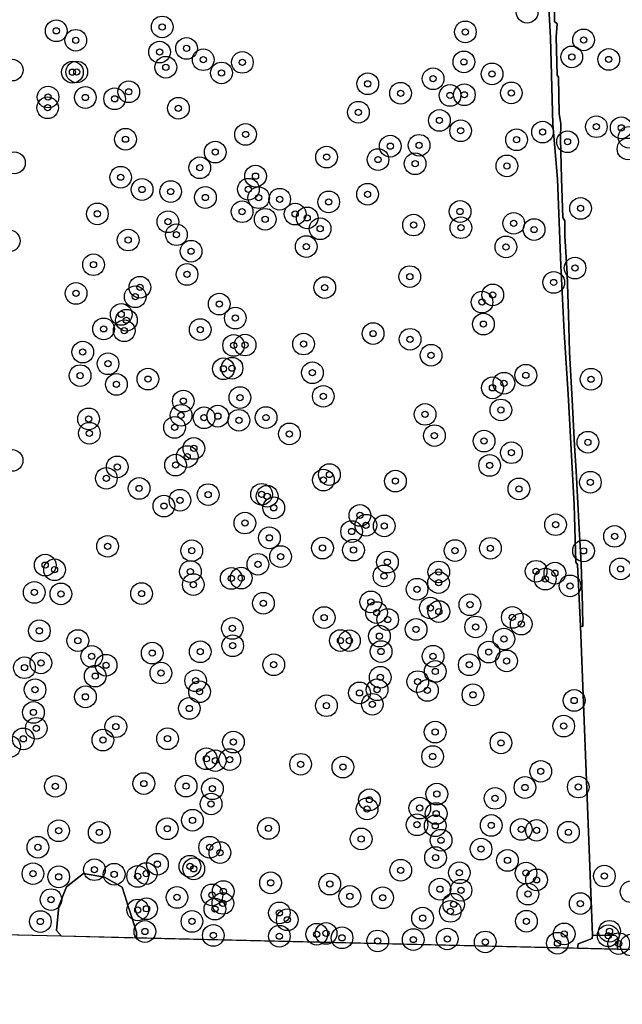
# Model space of a CAD drawing. Header units: inches. Extents: x 128668 to 131679, y 413272 to 413787.
# Tile 63 of 116: x 130335 to 130432, y 413274 to 413433. Entities that reach past the tile are written whole.
import ezdxf

# ---------------------------------------------------------------- set-up
doc = ezdxf.new("R2010")
doc.units = ezdxf.units.IN
doc.header["$MEASUREMENT"] = 0
doc.header["$PDMODE"] = 33
doc.header["$PDSIZE"] = -3
for name, color, linetype in [('Niet gedetecteerde gebieden (D-gebied) (ca. 44.659 m2)', 1, 'Continuous'), ('Onderzoeksgebied Capelsche UW (ca. 743.790 m2)', 5, 'Continuous'), ('Significante objecten binnen onderzoeksgebied', 3, 'Continuous'), ('Veiligheidsmarge objecten d.d. 230531', 6, 'Continuous'), ('Verstoorde gebieden (C-gebied) (ca. 90.096 m2)', 40, 'Continuous'), ('Vrijgegeven gebieden (A+B gebied) (ca. 609.035 m2)', 3, 'Continuous')]:
    doc.layers.add(name, color=color, linetype=linetype)

msp = doc.modelspace()

# ---------------------------------------------------------------- linework, layer by layer
at = {"layer": 'Niet gedetecteerde gebieden (D-gebied) (ca. 44.659 m2)'}
msp.add_polyline3d([(130421.15, 413438.1, 0), (130421.07, 413432.79, 0), (130421.48, 413432.43, 0), (130421.36, 413430.34, 0), (130421.48, 413424.14, 0), (130421.74, 413423.82, 0), (130421.83, 413417.97, 0), (130422.09, 413416.3, 0), (130422.07, 413413.92, 0), (130422.23, 413407.44, 0), (130422.43, 413401.15, 0), (130422.77, 413400.65, 0), (130422.73, 413398.23, 0), (130423.1, 413392.1, 0), (130423.35, 413385.57, 0), (130423.5, 413379.45, 0), (130423.92, 413371.76, 0), (130424.33, 413364.38, 0), (130424.56, 413360.25, 0), (130425.08, 413350.95, 0), (130425.39, 413345.35, 0), (130425.62, 413338.42, 0), (130425.65, 413335.21, 0), (130425.27, 413335.23, 0), (130424.78, 413345.17, 0), (130424.52, 413345.57, 0), (130424.24, 413354.83, 0), (130423.27, 413372.68, 0), (130422.64, 413382.68, 0), (130422.12, 413393.42, 0), (130421.58, 413407.33, 0), (130420.81, 413416.22, 0), (130420.41, 413430.16, 0), (130419.69, 413443.84, 0)], dxfattribs=at)
msp.add_polyline3d([(130431.22, 413283.1, 0), (130424.8, 413283.25, 0), (130424.89, 413283.98, 0), (130427.18, 413284.85, 0), (130427.2, 413285.41, 0), (130430.9, 413285.35, 0), (130431.3, 413284.96, 0)], close=True, dxfattribs=at)
at = {"layer": 'Onderzoeksgebied Capelsche UW (ca. 743.790 m2)'}
msp.add_lwpolyline([(130957.86, 413274.23), (130814.98, 413276.35), (130603.15, 413279.07), (130203.79, 413288.44), (130115.75, 413295.56)], dxfattribs=at)
at = {"layer": 'Significante objecten binnen onderzoeksgebied'}
for p in [(130357.77, 413431.91), (130340.68, 413431.29), (130406.69, 413431.11), (130343.83, 413429.76), (130361.7, 413428.45), (130425.77, 413429.82), (130357.35, 413427.86), (130423.87, 413427.08), (130358.36, 413425.41), (130364.4, 413426.63), (130370.71, 413426.2), (130406.45, 413426.28), (130429.83, 413426.67), (130343.29, 413424.62), (130343.99, 413424.65), (130367.34, 413424.49), (130411, 413424.34), (130390.94, 413422.74), (130401.49, 413423.56), (130339.35, 413420.61), (130345.37, 413420.53), (130352.37, 413421.45), (130396.24, 413421.22), (130404.22, 413420.86), (130406.53, 413420.97), (130414.11, 413421.27), (130339.29, 413418.88), (130350.1, 413420.32), (130360.39, 413418.8), (130389.43, 413418.15), (130402.51, 413416.83), (130427.83, 413415.82), (130371.23, 413414.57), (130405.93, 413415.16), (130419.15, 413414.95), (130431.85, 413415.64), (130351.85, 413413.8), (130394.57, 413412.68), (130399.23, 413412.82), (130414.95, 413413.72), (130423.18, 413413.39), (130366.33, 413411.72), (130384.3, 413410.91), (130392.6, 413410.52), (130398.59, 413409.85), (130413.39, 413409.49), (130363.84, 413409.2), (130372.83, 413407.84), (130351.07, 413407.67), (130354.52, 413405.69), (130359.14, 413405.36), (130371.68, 413405.73), (130390.91, 413404.92), (130364.74, 413404.4), (130373.34, 413404.37), (130376.73, 413404.11), (130384.64, 413403.69), (130347.31, 413401.76), (130370.67, 413402.11), (130379.23, 413401.73), (130405.84, 413402.14), (130425.28, 413402.64), (130358.7, 413400.49), (130374.39, 413400.88), (130381.17, 413401.11), (130398.34, 413399.96), (130414.49, 413400.23), (130360.07, 413398.4), (130383.26, 413399.36), (130405.98, 413399.53), (130417.79, 413399.23), (130352.28, 413397.54), (130362.44, 413395.73), (130381.02, 413396.48), (130413.24, 413396.42), (130346.69, 413393.56), (130361.78, 413391.99), (130424.39, 413393.01), (130397.73, 413391.63), (130420.95, 413390.69), (130343.87, 413388.93), (130354.18, 413389.92), (130384, 413389.87), (130411.11, 413388.69), (130353.42, 413388.39), (130366.98, 413387.2), (130409.38, 413387.52), (130351.16, 413385.54), (130352, 413384.6), (130369.57, 413384.95), (130409.61, 413383.97), (130348.32, 413383.2), (130351.64, 413382.9), (130363.91, 413383.09), (130391.81, 413382.45), (130380.58, 413380.76), (130397.77, 413381.52), (130344.95, 413379.46), (130369.3, 413380.53), (130371.15, 413380.6), (130349.03, 413377.58), (130401.16, 413378.95), (130367.66, 413376.76), (130369.04, 413376.86), (130382.01, 413376.13), (130344.53, 413375.66), (130355.47, 413375.1), (130412.92, 413374.43), (130416.45, 413375.73), (130426.97, 413375.08), (130350.39, 413374.24), (130411.07, 413373.69), (130361.18, 413371.55), (130370.32, 413372.12), (130383.77, 413372.32), (130412.42, 413370.12), (130345.9, 413368.67), (130360.82, 413369.26), (130364.53, 413368.87), (130366.75, 413369.12), (130370.15, 413368.45), (130374.53, 413368.9), (130400.19, 413369.41), (130359.77, 413367.31), (130346.02, 413366.36), (130378.3, 413366.25), (130401.7, 413365.98), (130409.71, 413365.1), (130426.46, 413364.91), (130362.88, 413363.92), (130414.13, 413363.23), (130361.81, 413362.6), (130350.52, 413360.93), (130359.93, 413361.23), (130410.61, 413361.17), (130348.76, 413359.09), (130383.79, 413358.81), (130384.76, 413359.7), (130395.41, 413358.64), (130354.05, 413357.46), (130415.33, 413357.39), (130426.86, 413358.46), (130360.64, 413355.55), (130365.19, 413356.46), (130373.81, 413356.51), (130374.71, 413356.2), (130358.05, 413354.61), (130375.78, 413354.33), (130389.68, 413353.11), (130371.12, 413351.88), (130390.65, 413351.52), (130393.6, 413351.41), (130421.25, 413351.61), (130375.07, 413349.49), (130388.34, 413350.51), (130430.77, 413349.73), (130348.96, 413348.12), (130362.55, 413347.42), (130383.64, 413347.84), (130388.64, 413347.52), (130405.02, 413347.43), (130410.74, 413347.8), (130425.76, 413347.39), (130376.88, 413346.46), (130338.89, 413345.09), (130340.4, 413344.34), (130373.22, 413345.22), (130394.11, 413345.57), (130431.73, 413344.48), (130362.32, 413344.05), (130368.92, 413342.94), (130370.52, 413342.99), (130393.56, 413343.34), (130402.4, 413343.98), (130418.11, 413344.09), (130419.59, 413342.83), (130421.14, 413343.79), (130362.79, 413341.95), (130398.89, 413341.19), (130402.37, 413342.26), (130423.58, 413341.73), (130337.13, 413340.69), (130341.43, 413340.44), (130354.44, 413340.5), (130374.1, 413338.94), (130391.44, 413339.15), (130401.04, 413338.17), (130407.43, 413338.7), (130383.91, 413336.62), (130392.36, 413337.43), (130394.16, 413336.31), (130402.41, 413337.6), (130414.27, 413336.65), (130369.09, 413334.88), (130398.74, 413334.71), (130408.35, 413335.11), (130415.71, 413335.58), (130337.95, 413334.49), (130392.83, 413333.63), (130412.92, 413333.17), (130344.16, 413332.91), (130369.15, 413332.08), (130386.54, 413332.92), (130387.98, 413332.9), (130346.4, 413330.36), (130356.16, 413330.89), (130363.91, 413331.11), (130393.09, 413331.15), (130401.48, 413330.39), (130410.47, 413331.05), (130335.55, 413328.54), (130338.2, 413329.3), (130348.72, 413328.94), (130375.77, 413329.02), (130407.33, 413329.01), (130413.34, 413329.63), (130346.96, 413327.18), (130357.57, 413327.68), (130392.96, 413327), (130401.83, 413327.93), (130363.17, 413326.44), (130399.01, 413326.29), (130337.25, 413324.98), (130345.39, 413323.84), (130363.8, 413324.65), (130389.61, 413324.48), (130392.45, 413324.98), (130400.57, 413324.88), (130407.92, 413324.16), (130362.15, 413321.96), (130384.28, 413322.41), (130391.68, 413322.63), (130424.25, 413323.25), (130337, 413321.32), (130337.46, 413318.76), (130350.29, 413319.02), (130422.56, 413319.12), (130401.82, 413318.15), (130335.36, 413317.06), (130348.2, 413316.86), (130358.63, 413317.08), (130369.26, 413316.54), (130412.44, 413316.41), (130401.41, 413314.21), (130364.89, 413313.84), (130366.33, 413313.54), (130368.67, 413313.71), (130380.11, 413312.95), (130386.93, 413312.5), (130418.86, 413311.82), (130340.54, 413309.4), (130354.81, 413309.85), (130361.63, 413309.43), (130424.92, 413309.29), (130365.88, 413309.01), (130402.09, 413308.15), (130416.31, 413309.21), (130365.66, 413306.55), (130391.22, 413307.23), (130411.48, 413307.46), (130390.83, 413305.75), (130399.33, 413305.89), (130401.98, 413305.01), (130362.66, 413303.93), (130398.89, 413303.2), (130401.83, 413303.03), (130410.86, 413303.09), (130341.06, 413302.24), (130347.61, 413301.96), (130358.58, 413302.55), (130374.92, 413302.61), (130415.71, 413302.45), (130418.18, 413302.3), (130423.33, 413302), (130389.88, 413300.91), (130402.77, 413300.71), (130337.71, 413299.57), (130365.43, 413299.57), (130367.09, 413298.71), (130409.22, 413299.27), (130357, 413296.84), (130362.24, 413296.51), (130401.88, 413297.91), (130413.49, 413297.45), (130336.92, 413295.31), (130346.84, 413295.95), (130350.02, 413295.21), (130355.19, 413295.32), (130362.87, 413296.09), (130396.26, 413295.86), (130405.72, 413295.46), (130416.48, 413295.41), (130429.12, 413294.93), (130341.07, 413294.8), (130353.81, 413294.87), (130375.26, 413293.83), (130384.82, 413293.63), (130418.18, 413294.31), (130365.81, 413291.88), (130367.63, 413292.43), (130402.58, 413292.81), (130405.99, 413292.63), (130416.79, 413292.02), (130339.83, 413291.12), (130360.16, 413291.48), (130367.56, 413290.52), (130388.05, 413291.64), (130393.34, 413291.42), (130404.8, 413290.38), (130425.23, 413290.48), (130353.83, 413289.45), (130355.24, 413289.64), (130366.28, 413289.59), (130376.68, 413288.98), (130404.27, 413289.23), (130338.11, 413287.59), (130362.58, 413287.61), (130377.96, 413287.87), (130399.79, 413288.13), (130416.55, 413287.63), (130354.98, 413285.98), (130382.71, 413285.54), (130384.22, 413285.67), (130422.64, 413285.59), (130429.95, 413286.01), (130366.02, 413285.34), (130376.68, 413285.22), (130386.79, 413284.96), (130392.55, 413284.45), (130398.29, 413284.68), (130403.77, 413284.77), (130409.9, 413284.29), (130421.56, 413284.09), (130429.74, 413285.3), (130431.44, 413284.02)]:
    msp.add_point(p, dxfattribs=at)
at = {"layer": 'Veiligheidsmarge objecten d.d. 230531', "color": 6, "linetype": 'Continuous', "lineweight": 25}
for centre in [(130416.66, 413434.29), (130357.77, 413431.91), (130340.68, 413431.29), (130406.69, 413431.11), (130343.83, 413429.76), (130425.77, 413429.82), (130357.35, 413427.86), (130361.7, 413428.45), (130364.4, 413426.63), (130370.71, 413426.2), (130406.45, 413426.28), (130423.87, 413427.08), (130429.83, 413426.67), (130333.57, 413424.96), (130343.29, 413424.62), (130343.99, 413424.65), (130358.36, 413425.41), (130367.34, 413424.49), (130411, 413424.34), (130390.94, 413422.74), (130401.49, 413423.56), (130352.37, 413421.45), (130396.24, 413421.22), (130404.22, 413420.86), (130406.53, 413420.97), (130414.11, 413421.27), (130339.35, 413420.61), (130345.37, 413420.53), (130350.1, 413420.32), (130339.29, 413418.88), (130360.39, 413418.8), (130389.43, 413418.15), (130402.51, 413416.83), (130371.23, 413414.57), (130405.93, 413415.16), (130419.15, 413414.95), (130427.83, 413415.82), (130431.85, 413415.64), (130351.85, 413413.8), (130399.23, 413412.82), (130414.95, 413413.72), (130423.18, 413413.39), (130433.1, 413414.11), (130366.33, 413411.72), (130394.57, 413412.68), (130432.93, 413412.24), (130333.92, 413409.99), (130384.3, 413410.91), (130392.6, 413410.52), (130398.59, 413409.85), (130363.84, 413409.2), (130413.39, 413409.49), (130351.07, 413407.67), (130372.83, 413407.84), (130354.52, 413405.69), (130359.14, 413405.36), (130371.68, 413405.73), (130390.91, 413404.92), (130364.74, 413404.4), (130373.34, 413404.37), (130376.73, 413404.11), (130384.64, 413403.69), (130347.31, 413401.76), (130370.67, 413402.11), (130379.23, 413401.73), (130405.84, 413402.14), (130425.28, 413402.64), (130358.7, 413400.49), (130374.39, 413400.88), (130381.17, 413401.11), (130414.49, 413400.23), (130383.26, 413399.36), (130398.34, 413399.96), (130405.98, 413399.53), (130417.79, 413399.23), (130333.1, 413397.4), (130352.28, 413397.54), (130360.07, 413398.4), (130362.44, 413395.73), (130381.02, 413396.48), (130413.24, 413396.42), (130346.69, 413393.56), (130424.39, 413393.01), (130361.78, 413391.99), (130397.73, 413391.63), (130420.95, 413390.69), (130354.18, 413389.92), (130384, 413389.87), (130343.87, 413388.93), (130353.42, 413388.39), (130409.38, 413387.52), (130411.11, 413388.69), (130366.98, 413387.2), (130351.16, 413385.54), (130352, 413384.6), (130369.57, 413384.95), (130348.32, 413383.2), (130351.64, 413382.9), (130363.91, 413383.09), (130409.61, 413383.97), (130391.81, 413382.45), (130397.77, 413381.52), (130344.95, 413379.46), (130369.3, 413380.53), (130371.15, 413380.6), (130380.58, 413380.76), (130401.16, 413378.95), (130349.03, 413377.58), (130367.66, 413376.76), (130369.04, 413376.86), (130344.53, 413375.66), (130355.47, 413375.1), (130382.01, 413376.13), (130416.45, 413375.73), (130426.97, 413375.08), (130350.39, 413374.24), (130411.07, 413373.69), (130412.92, 413374.43), (130361.18, 413371.55), (130370.32, 413372.12), (130383.77, 413372.32), (130412.42, 413370.12), (130345.9, 413368.67), (130360.82, 413369.26), (130364.53, 413368.87), (130366.75, 413369.12), (130370.15, 413368.45), (130374.53, 413368.9), (130400.19, 413369.41), (130359.77, 413367.31), (130346.02, 413366.36), (130378.3, 413366.25), (130401.7, 413365.98), (130362.88, 413363.92), (130409.71, 413365.1), (130426.46, 413364.91), (130333.55, 413361.98), (130361.81, 413362.6), (130414.13, 413363.23), (130350.52, 413360.93), (130359.93, 413361.23), (130410.61, 413361.17), (130348.76, 413359.09), (130383.79, 413358.81), (130384.76, 413359.7), (130354.05, 413357.46), (130395.41, 413358.64), (130415.33, 413357.39), (130426.86, 413358.46), (130365.19, 413356.46), (130373.81, 413356.51), (130374.71, 413356.2), (130358.05, 413354.61), (130360.64, 413355.55), (130375.78, 413354.33), (130389.68, 413353.11), (130371.12, 413351.88), (130390.65, 413351.52), (130393.6, 413351.41), (130421.25, 413351.61), (130375.07, 413349.49), (130388.34, 413350.51), (130430.77, 413349.73), (130348.96, 413348.12), (130383.64, 413347.84), (130410.74, 413347.8), (130362.55, 413347.42), (130376.88, 413346.46), (130388.64, 413347.52), (130405.02, 413347.43), (130425.76, 413347.39), (130338.89, 413345.09), (130373.22, 413345.22), (130394.11, 413345.57), (130340.4, 413344.34), (130362.32, 413344.05), (130368.92, 413342.94), (130370.52, 413342.99), (130393.56, 413343.34), (130402.4, 413343.98), (130418.11, 413344.09), (130421.14, 413343.79), (130431.73, 413344.48), (130362.79, 413341.95), (130402.37, 413342.26), (130419.59, 413342.83), (130423.58, 413341.73), (130337.13, 413340.69), (130341.43, 413340.44), (130354.44, 413340.5), (130398.89, 413341.19), (130374.1, 413338.94), (130391.44, 413339.15), (130401.04, 413338.17), (130407.43, 413338.7), (130383.91, 413336.62), (130392.36, 413337.43), (130402.41, 413337.6), (130414.27, 413336.65), (130394.16, 413336.31), (130408.35, 413335.11), (130415.71, 413335.58), (130337.95, 413334.49), (130369.09, 413334.88), (130392.83, 413333.63), (130398.74, 413334.71), (130344.16, 413332.91), (130369.15, 413332.08), (130386.54, 413332.92), (130387.98, 413332.9), (130412.92, 413333.17), (130346.4, 413330.36), (130356.16, 413330.89), (130363.91, 413331.11), (130393.09, 413331.15), (130401.48, 413330.39), (130410.47, 413331.05), (130338.2, 413329.3), (130348.72, 413328.94), (130375.77, 413329.02), (130407.33, 413329.01), (130413.34, 413329.63), (130335.55, 413328.54), (130346.96, 413327.18), (130357.57, 413327.68), (130401.83, 413327.93), (130363.17, 413326.44), (130392.96, 413327), (130399.01, 413326.29), (130337.25, 413324.98), (130363.8, 413324.65), (130389.61, 413324.48), (130392.45, 413324.98), (130400.57, 413324.88), (130407.92, 413324.16), (130345.39, 413323.84), (130384.28, 413322.41), (130391.68, 413322.63), (130424.25, 413323.25), (130337, 413321.32), (130362.15, 413321.96), (130422.56, 413319.12), (130337.46, 413318.76), (130350.29, 413319.02), (130401.82, 413318.15), (130335.36, 413317.06), (130348.2, 413316.86), (130358.63, 413317.08), (130369.26, 413316.54), (130412.44, 413316.41), (130333.16, 413315.8), (130364.89, 413313.84), (130366.33, 413313.54), (130368.67, 413313.71), (130380.11, 413312.95), (130401.41, 413314.21), (130386.93, 413312.5), (130418.86, 413311.82), (130354.81, 413309.85), (130340.54, 413309.4), (130361.63, 413309.43), (130365.88, 413309.01), (130402.09, 413308.15), (130416.31, 413309.21), (130424.92, 413309.29), (130365.66, 413306.55), (130391.22, 413307.23), (130411.48, 413307.46), (130390.83, 413305.75), (130399.33, 413305.89), (130401.98, 413305.01), (130362.66, 413303.93), (130341.06, 413302.24), (130347.61, 413301.96), (130358.58, 413302.55), (130374.92, 413302.61), (130398.89, 413303.2), (130401.83, 413303.03), (130410.86, 413303.09), (130415.71, 413302.45), (130418.18, 413302.3), (130423.33, 413302), (130389.88, 413300.91), (130402.77, 413300.71), (130337.71, 413299.57), (130365.43, 413299.57), (130367.09, 413298.71), (130409.22, 413299.27), (130401.88, 413297.91), (130413.49, 413297.45), (130336.92, 413295.31), (130346.84, 413295.95), (130355.19, 413295.32), (130357, 413296.84), (130362.24, 413296.51), (130362.87, 413296.09), (130396.26, 413295.86), (130405.72, 413295.46), (130416.48, 413295.41), (130341.07, 413294.8), (130350.02, 413295.21), (130353.81, 413294.87), (130375.26, 413293.83), (130418.18, 413294.31), (130429.12, 413294.93), (130367.63, 413292.43), (130384.82, 413293.63), (130402.58, 413292.81), (130405.99, 413292.63), (130433.43, 413292.4), (130339.83, 413291.12), (130360.16, 413291.48), (130365.81, 413291.88), (130367.56, 413290.52), (130388.05, 413291.64), (130393.34, 413291.42), (130416.79, 413292.02), (130353.83, 413289.45), (130355.24, 413289.64), (130366.28, 413289.59), (130376.68, 413288.98), (130404.27, 413289.23), (130404.8, 413290.38), (130425.23, 413290.48), (130338.11, 413287.59), (130362.58, 413287.61), (130377.96, 413287.87), (130399.79, 413288.13), (130416.55, 413287.63), (130354.98, 413285.98), (130429.95, 413286.01), (130366.02, 413285.34), (130376.68, 413285.22), (130382.71, 413285.54), (130384.22, 413285.67), (130386.79, 413284.96), (130392.55, 413284.45), (130398.29, 413284.68), (130403.77, 413284.77), (130409.9, 413284.29), (130422.64, 413285.59), (130429.74, 413285.3), (130421.56, 413284.09), (130431.44, 413284.02), (130433.44, 413283.8)]:
    msp.add_circle(centre, 1.75, dxfattribs=at)
at = {"layer": 'Verstoorde gebieden (C-gebied) (ca. 90.096 m2)'}
msp.add_lwpolyline([(130352.55, 413289.24), (130353.62, 413285.85), (130353.63, 413284.92), (130341.53, 413285.21), (130340.7, 413286.14), (130341.1, 413290.08), (130342.31, 413293.19), (130345.07, 413295.31), (130348.44, 413294.76), (130351.32, 413293.13), (130352.07, 413290.77), (130352.2, 413290.36)], close=True, dxfattribs=at)
at = {"layer": 'Vrijgegeven gebieden (A+B gebied) (ca. 609.035 m2)'}
for points in [[(130419.69, 413443.84, 0), (130420.41, 413430.16, 0), (130420.81, 413416.22, 0), (130421.58, 413407.33, 0), (130422.12, 413393.42, 0), (130422.64, 413382.68, 0), (130423.27, 413372.68, 0), (130424.24, 413354.83, 0), (130424.52, 413345.57, 0), (130424.78, 413345.17, 0), (130425.27, 413335.23, 0), (130427.2, 413285.41, 0), (130427.18, 413284.85, 0), (130424.89, 413283.98, 0), (130424.8, 413283.25, 0), (130353.63, 413284.92, 0), (130353.62, 413285.85, 0), (130352.55, 413289.24, 0), (130352.2, 413290.36, 0), (130352.07, 413290.77, 0), (130351.32, 413293.13, 0), (130348.44, 413294.76, 0), (130345.07, 413295.31, 0), (130342.31, 413293.19, 0), (130341.1, 413290.08, 0), (130340.7, 413286.14, 0), (130341.53, 413285.21, 0), (130289.48, 413286.43, 0)], [(130445.37, 413282.77, 0), (130431.22, 413283.1, 0), (130431.3, 413284.96, 0), (130430.9, 413285.35, 0), (130427.2, 413285.41, 0), (130425.27, 413335.23, 0), (130425.65, 413335.21, 0), (130425.62, 413338.42, 0), (130425.39, 413345.35, 0), (130425.08, 413350.95, 0), (130424.56, 413360.25, 0), (130424.33, 413364.38, 0), (130423.92, 413371.76, 0), (130423.5, 413379.45, 0), (130423.35, 413385.57, 0), (130423.1, 413392.1, 0), (130422.73, 413398.23, 0), (130422.77, 413400.65, 0), (130422.43, 413401.15, 0), (130422.23, 413407.44, 0), (130422.07, 413413.92, 0), (130422.09, 413416.3, 0), (130421.83, 413417.97, 0), (130421.74, 413423.82, 0), (130421.48, 413424.14, 0), (130421.36, 413430.34, 0), (130421.48, 413432.43, 0), (130421.07, 413432.79, 0), (130421.15, 413438.1, 0)]]:
    msp.add_polyline3d(points, dxfattribs=at)

doc.saveas('drawing.dxf')
